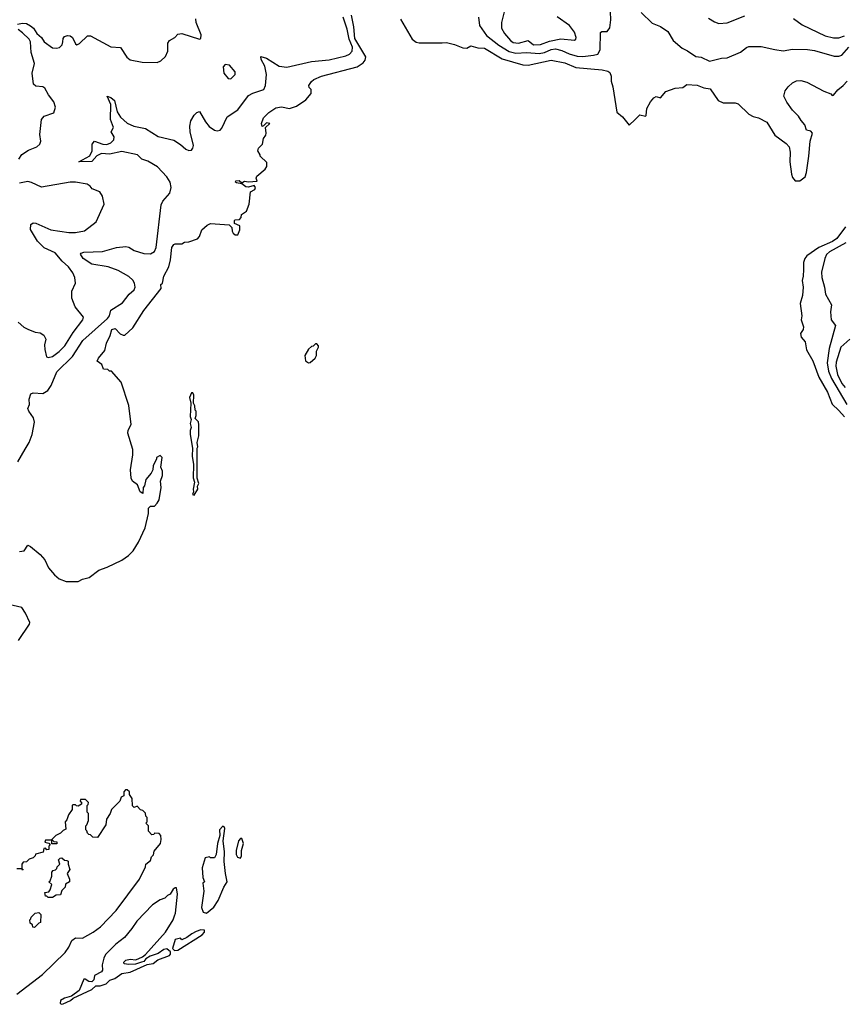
# Model space of a CAD drawing. Extents: x 1552033 to 1694788, y 811965 to 917215.
# Tile 14 of 256: x 1562485 to 1568534, y 839916 to 847137. Entities that reach past the tile are written whole.
import ezdxf

# ---------------------------------------------------------------- set-up
doc = ezdxf.new("R2010")
doc.units = 0

msp = doc.modelspace()

# ---------------------------------------------------------------- linework, layer by layer
at = {"layer": '0CON20XD'}
for points in [[(1562472.8, 843895), (1562525, 843986.8), (1562555.2, 844035), (1562577.1, 844095), (1562593.3, 844185), (1562587.2, 844217.2), (1562553.1, 844265), (1562545.8, 844285), (1562556.2, 844315), (1562554.2, 844355), (1562567.7, 844392.3), (1562585, 844400), (1562655, 844395.4), (1562692, 844418), (1562715.2, 844454.8), (1562757.1, 844555), (1562872.1, 844667.9), (1562948.4, 844785), (1563130.3, 844945), (1563144.7, 844965), (1563155, 845007.5), (1563239.5, 845060.5), (1563287.6, 845125), (1563325.2, 845154.8), (1563333, 845175), (1563328.5, 845205), (1563316.2, 845226.2), (1563285, 845253.9), (1563207.6, 845297.6), (1563135, 845323.3), (1563015, 845344.5), (1562950.9, 845385), (1562932.4, 845417.6), (1562936, 845425), (1562955, 845432.5), (1563093, 845437), (1563195, 845466), (1563265, 845473.6), (1563285, 845469.5), (1563325, 845443.5), (1563395, 845422.3), (1563445, 845418.6), (1563474.4, 845435.6), (1563486, 845465), (1563522.1, 845777.9), (1563534.6, 845805.4), (1563585.7, 845864.3), (1563596.6, 845905), (1563588.1, 845945), (1563565.2, 845985), (1563497, 846057), (1563425, 846098.8), (1563381.1, 846115), (1563350, 846145), (1563235, 846170.6), (1563145, 846150.5), (1563085, 846155.8), (1563050.8, 846139.2), (1563015, 846097.1), (1562920, 846095), (1563000.5, 846139.5), (1563017.3, 846175), (1563017.7, 846225), (1563035, 846246.7), (1563095, 846223.4), (1563125, 846221.6), (1563155, 846232.7), (1563175.7, 846255), (1563177.3, 846277.3), (1563156.7, 846315), (1563174.3, 846345), (1563151.6, 846405), (1563154.7, 846515), (1563127.5, 846575), (1563155, 846566.6), (1563181.1, 846545), (1563200.5, 846460.5), (1563225, 846421.5), (1563275, 846377.7), (1563323.1, 846356.9), (1563408.8, 846338.8), (1563500.4, 846280.4), (1563615, 846252.3), (1563665, 846220.9), (1563705, 846186.2), (1563725, 846177.5), (1563745, 846181.1), (1563755.5, 846195), (1563759.6, 846215), (1563736.6, 846315), (1563733.6, 846355), (1563741.2, 846395), (1563765, 846435.5), (1563785, 846455.6), (1563805, 846464), (1563847.6, 846387.6), (1563874.4, 846354.4), (1563915, 846326.2), (1563935, 846320.9), (1563955, 846325.6), (1563968.3, 846341.7), (1564006.4, 846423.6), (1564085, 846475.4), (1564165, 846580.5), (1564195, 846599.1), (1564275.7, 846625), (1564288.2, 846655), (1564295.3, 846735), (1564282.5, 846795), (1564255.6, 846845), (1564255, 846866), (1564295, 846854.6), (1564388.6, 846795), (1564445, 846788.2), (1564625, 846830.3), (1564755, 846842.6), (1564878.6, 846871.4), (1564905, 846883.1), (1564923.7, 846906.3), (1564927.1, 846935), (1564901.2, 846995), (1564886.9, 847066.9), (1564859, 847155)], [(1562800.8, 846975), (1562805, 847000), (1562815, 847012.5), (1562835, 847020), (1562855, 847017.5), (1562872.5, 847005), (1562895, 846960), (1562905, 846952.5), (1562925, 846962.5), (1562982.5, 847017.5), (1563005, 847019.2), (1563155, 846938.8), (1563225, 846933.8), (1563272, 846862), (1563295, 846842), (1563384.4, 846824.4), (1563495, 846822.5), (1563521.2, 846835), (1563555, 846867.5), (1563572, 846905), (1563572.5, 846965), (1563583.3, 846985), (1563622.5, 847005), (1563645, 847031.2), (1563675, 847036), (1563805, 846993.3), (1563815, 847000), (1563816.7, 847025), (1563778.8, 847115), (1563777, 847143)], [(1563533, 843793), (1563532.5, 843825), (1563520, 843855), (1563530, 843925), (1563515, 843940), (1563490, 843925), (1563490, 843915), (1563463.6, 843866.4), (1563462.5, 843835), (1563449.3, 843810.7), (1563410, 843765), (1563401.7, 843718.3), (1563390, 843705), (1563388.3, 843661.7), (1563370, 843675), (1563350, 843725), (1563313, 843753), (1563303.6, 843773.6), (1563298.8, 843835), (1563316.4, 843946.4), (1563316.4, 843983.6), (1563278, 844105), (1563282.3, 844127.7), (1563303, 844167), (1563287, 844307), (1563228.8, 844478.8), (1563158.3, 844558.3), (1563145, 844560), (1563131.7, 844571.7), (1563100, 844575), (1563088.3, 844608.3), (1563053.3, 844633.3), (1563063.8, 844655), (1563109.5, 844710.5), (1563122, 844765), (1563149.7, 844820.3), (1563161.2, 844865), (1563185, 844871.8), (1563223.3, 844833.3), (1563245, 844822.5), (1563255.7, 844824.3), (1563315, 844876.7), (1563397.1, 845005), (1563523.8, 845165), (1563520, 845195), (1563532.5, 845205), (1563542, 845255), (1563580, 845325), (1563592, 845375), (1563602, 845465), (1563615, 845487.5), (1563627, 845493), (1563675, 845492.5), (1563693.6, 845506.4), (1563725, 845508.8), (1563790.7, 845529.3), (1563803.6, 845546.4), (1563822.5, 845595), (1563860.7, 845629.3), (1563885, 845642.5), (1564021.7, 845631.7), (1564041.7, 845611.7), (1564043.3, 845585), (1564050.7, 845570.7), (1564065, 845560), (1564085, 845560), (1564100, 845595), (1564100, 845625), (1564061.7, 845641.7), (1564060, 845665), (1564065, 845670), (1564098.3, 845671.7), (1564110, 845685), (1564111.7, 845708.3), (1564148.3, 845731.7), (1564167.5, 845785), (1564177.5, 845875), (1564209.7, 845890.3), (1564215.8, 845905), (1564205, 845920), (1564165, 845908.9), (1564145, 845910), (1564115, 845933.3), (1564075, 845939.4), (1564068.6, 845945), (1564070.8, 845955), (1564095, 845956.5), (1564115, 845940), (1564135, 845952.5), (1564165, 845948.2), (1564227.5, 845952.5), (1564220, 845975), (1564225, 845990), (1564285, 846040), (1564298.8, 846061.2), (1564298.3, 846088.3), (1564250, 846135), (1564250, 846145), (1564232.5, 846175), (1564237.5, 846195), (1564266.1, 846223.9), (1564273.3, 846265), (1564290.5, 846289.5), (1564294.4, 846305), (1564287.5, 846345), (1564320, 846375), (1564295, 846380), (1564275, 846357.5), (1564264.1, 846354.1), (1564258, 846375), (1564275, 846416.7), (1564313.3, 846455), (1564365, 846490), (1564405, 846497.8), (1564465.7, 846484.3), (1564515, 846501.4), (1564585, 846550), (1564624, 846595), (1564623.9, 846623.9), (1564609.3, 846639.3), (1564606.2, 846655), (1564625, 846683.8), (1564643, 846697), (1564698.3, 846721.7), (1564960.1, 846789.9), (1565005, 846820.5), (1565019.8, 846840.2), (1565024, 846865), (1564945, 846998.4), (1564937.6, 847085), (1564919.2, 847169.2)], [(1565279.4, 847139.4), (1565364.2, 846994.2), (1565392.7, 846972.7), (1565415, 846966), (1565585, 846967.8), (1565615, 846970), (1565675.7, 846955.7), (1565735, 846930), (1565765, 846928.8), (1565795, 846944), (1565845, 846930), (1565895, 846926.7), (1566025, 846850.7), (1566175.3, 846805.3), (1566215, 846803.2), (1566385, 846838.9), (1566485, 846821.3), (1566565, 846786.7), (1566758.8, 846768.8), (1566799.4, 846759.4), (1566815, 846750), (1566825, 846722.5), (1566824.4, 846685), (1566837.2, 846645), (1566865, 846457.5), (1566907.5, 846425), (1566955, 846362.5), (1567000, 846405), (1567035, 846440), (1567075, 846430), (1567080, 846435), (1567086.7, 846485), (1567113.3, 846535), (1567136.4, 846563.6), (1567155, 846572.5), (1567185, 846562.5), (1567225, 846611.2), (1567294.2, 846635.8), (1567350.5, 846639.5), (1567378.7, 846661.3), (1567455, 846655.6), (1567505, 846636), (1567550.7, 846630.7), (1567610, 846545), (1567645, 846527.5), (1567733.9, 846526.1), (1567755, 846518.8), (1567835, 846444), (1567865, 846428), (1567905, 846418), (1567966.7, 846385), (1568025, 846288.8), (1568108.8, 846228.8), (1568128.8, 846205), (1568138, 846165), (1568135.7, 846095), (1568147.5, 846005), (1568155, 845980), (1568174.3, 845954.3), (1568207.5, 845955), (1568246.7, 845985), (1568256.2, 846015), (1568274.3, 846135.7), (1568284.2, 846245.8), (1568301.2, 846305), (1568289.5, 846319.5), (1568257, 846327), (1568245, 846366.7), (1568216.9, 846396.9), (1568198.1, 846428.1), (1568153.2, 846473.2), (1568111.5, 846531.5), (1568091.4, 846575), (1568099.4, 846615), (1568122.2, 846645), (1568155, 846673.2), (1568182.3, 846687.7), (1568215, 846690.7), (1568258.3, 846678.3), (1568385, 846612.5), (1568434.2, 846594.2), (1568445, 846580), (1568455, 846582.5), (1568486.7, 846623.3), (1568526.5, 846653.5), (1568555, 846685.5)], [(1565850, 847155), (1565857.5, 847095), (1565910.4, 847020.4), (1566000.5, 846950.5), (1566075, 846903.1), (1566125, 846891.4), (1566205, 846896.2), (1566295, 846889.9), (1566335, 846896.4), (1566385, 846917.9), (1566415, 846922.2), (1566462, 846912), (1566515, 846886.7), (1566575, 846869.5), (1566615, 846867.9), (1566695, 846877.7), (1566725.7, 846885), (1566743.1, 846915), (1566745, 847043.3), (1566755, 847051.2), (1566795, 847050), (1566815, 847077.8), (1566821.5, 847135), (1566818.7, 847195)], [(1566040, 847195), (1566018.6, 847115), (1566020.6, 847075), (1566040.8, 847035), (1566085, 846984.4), (1566105, 846970), (1566145, 846965.4), (1566215, 846984.5), (1566255, 846953.2)], [(1566255, 846953.2), (1566305, 846954.2), (1566370.8, 846979.2), (1566454.7, 846995.3), (1566554.2, 846985.8), (1566565.5, 846994.5), (1566567.5, 847005), (1566555.8, 847045), (1566518.6, 847095), (1566428.7, 847158.7)], [(1567045, 847188.8), (1567125, 847110.8), (1567186.8, 847086.8), (1567239.2, 847049.2), (1567279.4, 846985), (1567345, 846928.1), (1567385, 846908.6), (1567445, 846866.7), (1567485, 846862), (1567545, 846833.5), (1567632.5, 846855), (1567675, 846858.1), (1567772.4, 846897.6), (1567816.8, 846933.2), (1567835, 846940.8), (1567925, 846940), (1568025, 846918.6), (1568085, 846908.6), (1568155, 846921.4), (1568265, 846918.1), (1568315, 846911.1), (1568459.1, 846869.1), (1568495, 846868.5), (1568515, 846877.1), (1568567.6, 846935)], [(1567538.3, 847148.3), (1567580.9, 847120.9), (1567615, 847108.1), (1567675, 847114.5), (1567805.7, 847165.7)], [(1568162.2, 847145), (1568225, 847100), (1568395, 847019.3), (1568454.3, 847004.3), (1568494.1, 847004.1), (1568535, 847018.9)], [(1562470, 847105), (1562505, 847112.2), (1562535, 847107.8), (1562565, 847092.9), (1562587.3, 847075), (1562610.6, 847035), (1562644.4, 847005), (1562665, 846974.2), (1562725, 846931.4), (1562755, 846927.5), (1562777.8, 846932.2), (1562796.8, 846953.2), (1562800.8, 846975)], [(1562478.2, 846115), (1562502, 846148), (1562550.8, 846179.2), (1562612, 846205), (1562632, 846225), (1562640, 846245), (1562634.2, 846295), (1562646, 846405), (1562665, 846430), (1562735.7, 846454.3), (1562748, 846495), (1562736.7, 846535), (1562697.5, 846585), (1562670.6, 846635), (1562655, 846643.6), (1562605, 846648.5), (1562586.7, 846665), (1562577.1, 846745), (1562594.6, 846815), (1562570, 846895), (1562564.4, 846975), (1562554.3, 846995), (1562505, 847041.4), (1562475, 847064.2)], [(1564035, 846703.3), (1564065.7, 846734.3), (1564066, 846755), (1564025, 846802.5), (1563993, 846807), (1563978.3, 846791.7), (1563984, 846745), (1564015, 846706), (1564035, 846703.3)], [(1562475, 844917.5), (1562515, 844881.2), (1562545, 844866.2), (1562600, 844845), (1562635, 844840), (1562663, 844823), (1562677.5, 844795), (1562667, 844753), (1562669.3, 844719.3), (1562683.3, 844665), (1562695, 844658.8), (1562725, 844667.1), (1562775, 844704.5), (1562815.5, 844745), (1562877.2, 844842.8), (1562947.5, 844935), (1562954, 844955), (1562891.7, 845031.7), (1562868.6, 845095), (1562867.5, 845145), (1562894, 845205), (1562889.2, 845245), (1562875, 845280), (1562842.5, 845325), (1562796.4, 845366.4), (1562745, 845426.9), (1562665, 845464.4), (1562615, 845512.5), (1562565, 845597.5), (1562566.1, 845633.9), (1562583.9, 845646.1), (1562605, 845643.8), (1562715, 845596.7), (1562845, 845575.5), (1562895, 845576.4), (1562961.8, 845588.2), (1563046.8, 845653.2), (1563106.2, 845785), (1563091.7, 845841.7), (1563073.3, 845873.3), (1563016.4, 845896.4), (1563002.5, 845915), (1562979.5, 845929.5), (1562895, 845944.2), (1562855, 845944.4), (1562645, 845909.2), (1562573, 845943), (1562545, 845950), (1562485, 845936.7)], [(1568542.2, 845617.8), (1568478.8, 845531.2), (1568448.7, 845511.3), (1568347.8, 845465), (1568258.1, 845405), (1568244.5, 845385), (1568235.9, 845355.9), (1568234.2, 845305.8), (1568232.5, 845255), (1568223.9, 845223.9), (1568232, 845175), (1568228, 845115), (1568210, 845055), (1568223.8, 844965), (1568218.8, 844935), (1568234.2, 844885), (1568232, 844865), (1568213.8, 844835), (1568218.3, 844808.3), (1568246.2, 844775), (1568256, 844715), (1568304.2, 844635), (1568347.9, 844515), (1568410, 844405), (1568446, 844316), (1568495, 844271.8), (1568535, 844223.1)], [(1568545, 845500.3), (1568426, 845435), (1568404.7, 845415), (1568390.3, 845385), (1568366.1, 845285), (1568369.6, 845245), (1568389.4, 845175), (1568396.2, 845125), (1568439.6, 845045), (1568433.8, 844995), (1568436.7, 844935), (1568470.3, 844895), (1568423.4, 844726.6), (1568409.2, 844620.8), (1568418.4, 844558.4), (1568439.6, 844505), (1568551.6, 844315)], [(1564605, 844620), (1564615, 844622.5), (1564652.5, 844655), (1564662.5, 844675), (1564662.5, 844705), (1564677.5, 844735), (1564677.5, 844745), (1564665, 844760), (1564655, 844760), (1564637, 844743), (1564625, 844740), (1564605, 844720), (1564577.5, 844675), (1564582.5, 844635), (1564605, 844620)], [(1568575, 844793.1), (1568509.5, 844735), (1568474.5, 844625), (1568472.2, 844595), (1568484.6, 844535), (1568515, 844468.1), (1568540.1, 844440.1)], [(1563765, 843650), (1563792.5, 843695), (1563790, 843715), (1563800, 843735), (1563787.5, 843775), (1563786.2, 843855), (1563787.5, 843995), (1563792.5, 844005), (1563787.5, 844035), (1563800, 844085), (1563800, 844165), (1563797, 844187), (1563772.5, 844212.5), (1563780, 844235), (1563780, 844265), (1563773, 844273), (1563770, 844305), (1563760, 844325), (1563763, 844383), (1563755, 844400), (1563745, 844400), (1563730, 844365), (1563740, 844325), (1563736.4, 844226.4), (1563743.3, 844205), (1563736.7, 844175), (1563743.3, 844145), (1563736.4, 844123.6), (1563736.7, 844095), (1563752.5, 843995), (1563750, 843935), (1563760, 843875), (1563757, 843777), (1563767.5, 843745), (1563757.5, 843695), (1563760, 843675), (1563752.5, 843655), (1563765, 843650)], [(1562485, 843237.5), (1562519.3, 843240.7), (1562545, 843282.5), (1562565, 843273.3), (1562636.7, 843215), (1562668.8, 843175), (1562697.7, 843117.7), (1562741.2, 843065), (1562775, 843037.5), (1562827, 843017), (1562915, 843016.7), (1562945, 843033.3), (1562995, 843046.7), (1563065, 843100), (1563127.3, 843122.7), (1563235, 843174.2), (1563282.8, 843207.2), (1563317.2, 843242.8), (1563356, 843305), (1563405, 843410), (1563430, 843515), (1563430, 843555), (1563445, 843570), (1563475, 843570), (1563495, 843590), (1563507.5, 843615), (1563523.3, 843705), (1563518.3, 843751.7), (1563533, 843793)], [(1562475.7, 842584.3), (1562557.5, 842705), (1562560, 842715), (1562528.8, 842785), (1562502, 842825), (1562405, 842847.5)], [(1562465, 839990), (1562653.8, 840135), (1562818.8, 840295), (1562846.2, 840335), (1562868.8, 840385), (1562895.8, 840404.2), (1562945, 840400.6), (1563024.2, 840445), (1563077.1, 840485), (1563192.5, 840605), (1563363.8, 840835), (1563407.5, 840925), (1563410, 840945), (1563445, 840970), (1563451.7, 840998.3), (1563467, 841013), (1563471.7, 841038.3), (1563517.5, 841095), (1563522.5, 841125), (1563520, 841155), (1563508.3, 841168.3), (1563475, 841170), (1563468.3, 841161.7), (1563455, 841160), (1563430, 841185), (1563430, 841225), (1563410, 841245), (1563420, 841255), (1563420, 841285), (1563410, 841295), (1563408.3, 841318.3), (1563388.3, 841338.3), (1563371.7, 841341.7), (1563348.3, 841368.3), (1563325, 841360), (1563311.7, 841371.7), (1563310, 841425), (1563290, 841455), (1563290, 841475), (1563275, 841490), (1563261.7, 841488.3), (1563250, 841475), (1563250, 841445), (1563230, 841435), (1563220, 841405), (1563160, 841345), (1563150, 841315), (1563122.5, 841275), (1563117, 841233), (1563055, 841140), (1563021.7, 841141.7), (1563005, 841160), (1562991.7, 841161.7), (1562981.7, 841171.7), (1562978.3, 841188.3), (1562970, 841195), (1562970, 841225), (1562978.3, 841231.7), (1562990, 841265), (1562990, 841315), (1562980, 841325), (1562980, 841375), (1562988.3, 841381.7), (1562990, 841395), (1562968.3, 841418.3), (1562931.7, 841418.3), (1562930, 841405), (1562938.3, 841398.3), (1562940, 841385), (1562915, 841370), (1562901.7, 841371.7), (1562895, 841380), (1562875, 841380), (1562870, 841375), (1562870, 841345), (1562843.3, 841305), (1562831.7, 841268.3), (1562820, 841255), (1562825, 841200), (1562805, 841190), (1562785, 841170), (1562750, 841155), (1562720, 841125), (1562735, 841110), (1562758.3, 841108.3), (1562758.3, 841091.7), (1562721.7, 841091.7), (1562720, 841120), (1562675, 841120), (1562670, 841105), (1562698.3, 841098.3), (1562710, 841085), (1562700, 841075), (1562698.3, 841051.7), (1562685, 841050), (1562675, 841060), (1562661.7, 841058.3), (1562658.3, 841031.7), (1562601.7, 841018.3), (1562600, 841005), (1562585, 840990), (1562555, 840980), (1562535, 840960), (1562511.7, 840958.3), (1562500, 840945), (1562500, 840910), (1562510, 840905), (1562505, 840900), (1562500, 840910), (1562465, 840910)], [(1563855, 840583.8), (1563910.7, 840629.3), (1563942, 840678), (1563982.4, 840775), (1564008.5, 840815), (1563994.2, 840875), (1563985.6, 840964.4), (1563988.6, 841035), (1563978.1, 841115), (1563989.2, 841205), (1563985, 841217.5), (1563975, 841223.3), (1563950, 841195), (1563953.8, 841155), (1563936.2, 841095), (1563927.5, 841015), (1563915, 840990), (1563885, 840990), (1563877.5, 840997.5), (1563845, 840990), (1563823.6, 840916.4), (1563830, 840845), (1563840, 840815), (1563830, 840805), (1563836.7, 840745), (1563820, 840625), (1563831.9, 840591.9), (1563855, 840583.8)], [(1564105, 840987.5), (1564113.3, 841005), (1564113.3, 841045), (1564128, 841095), (1564115, 841132.5), (1564105, 841132.5), (1564090, 841115), (1564073.9, 841043.9), (1564073.8, 841015), (1564083.3, 840995), (1564105, 840987.5)], [(1562725, 840700), (1562695, 840700), (1562685, 840710), (1562675, 840710), (1562670, 840735), (1562698.3, 840741.7), (1562710, 840755), (1562720, 840795), (1562700, 840815), (1562708.3, 840821.7), (1562720, 840855), (1562720, 840885), (1562731.7, 840898.3), (1562748.3, 840901.7), (1562758.3, 840911.7), (1562760, 840925), (1562780, 840945), (1562770, 840975), (1562781.7, 840988.3), (1562795, 840990), (1562813, 840973), (1562831.7, 840971.7), (1562840, 840965), (1562840, 840945), (1562852.5, 840905), (1562832.5, 840875), (1562850, 840835), (1562850, 840815), (1562821.7, 840798.3), (1562820, 840775), (1562795, 840750), (1562785, 840720), (1562753, 840717), (1562725, 840700)], [(1562795, 839916.1), (1562805, 839920.5), (1562857.7, 839945), (1562878.7, 839961.3), (1563015, 840023.8), (1563045, 840051.4), (1563075, 840050.4), (1563120, 840065), (1563147.6, 840092.4), (1563183.3, 840105), (1563235, 840142), (1563295, 840151.2), (1563420.9, 840209.1), (1563464, 840215), (1563498.4, 840241.6), (1563583.8, 840275), (1563591.3, 840285), (1563590.5, 840300.5), (1563565, 840322.5), (1563543.2, 840316.8), (1563500.3, 840289.7), (1563441.7, 840268.3), (1563411.2, 840248.8), (1563395, 840230), (1563380, 840225), (1563335, 840211.2), (1563285, 840207.5), (1563251.7, 840211.7), (1563250, 840225), (1563265, 840240), (1563295, 840247.5), (1563337, 840243), (1563387, 840263), (1563409.3, 840280.7), (1563554.3, 840445.7), (1563611.2, 840535), (1563621.2, 840565), (1563628.8, 840585), (1563642.5, 840725), (1563635, 840770), (1563625, 840770), (1563610.7, 840759.3), (1563590, 840725), (1563570, 840715), (1563550, 840695), (1563515, 840682.5), (1563460, 840645), (1563343.8, 840525), (1563308.8, 840471.2), (1563253.9, 840406.1), (1563191.7, 840358.3), (1563115, 840282), (1563101.5, 840255), (1563089.2, 840205), (1563093.6, 840166.4), (1563086.4, 840153.6), (1563035, 840127.5), (1563028.8, 840095), (1563015, 840081.2), (1562992.7, 840082.7), (1562965, 840100), (1562955, 840100), (1562922.1, 840017.9), (1562865, 839976.7), (1562815, 839962.1), (1562785.6, 839945), (1562781.5, 839921.5), (1562795, 839916.1)], [(1562595, 840480), (1562581.7, 840481.7), (1562578.3, 840498.3), (1562561.7, 840511.7), (1562560, 840535), (1562568.3, 840541.7), (1562570, 840555), (1562600, 840585), (1562625, 840590), (1562640, 840575), (1562637.5, 840515), (1562625, 840510), (1562595, 840480)], [(1563621.5, 840311.5), (1563645, 840312.1), (1563824.4, 840425), (1563841.4, 840445), (1563840, 840460), (1563815, 840461.2), (1563780.9, 840449.1), (1563747.5, 840432.5), (1563712.5, 840405), (1563675, 840390), (1563665, 840400), (1563625, 840392.5), (1563607.1, 840325), (1563621.5, 840311.5)]]:
    msp.add_lwpolyline(points, dxfattribs=at)

doc.saveas('drawing.dxf')
